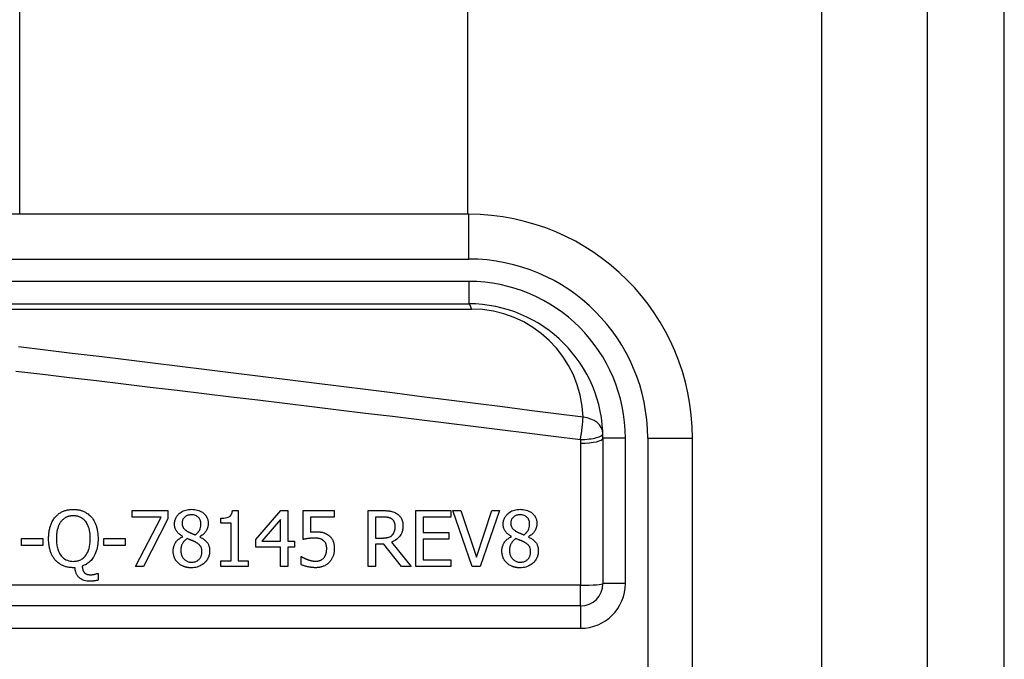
# Model space of a CAD drawing. Header units: inches. Extents: x 6 to 216, y 11 to 118.
# Tile 131 of 212: x 40.601 to 41.467, y 49.87 to 50.433. Entities that reach past the tile are written whole.
import ezdxf

# ---------------------------------------------------------------- set-up
doc = ezdxf.new("R2010")
doc.units = ezdxf.units.IN
doc.header["$MEASUREMENT"] = 0
doc.layers.add('Visible Edges(ANSI)', color=7, linetype='Continuous', lineweight=25)
doc.layers.add('Visible Tangent Edges(ANSI)', color=7, linetype='Continuous', lineweight=25)

msp = doc.modelspace()

# ---------------------------------------------------------------- linework, layer by layer
at = {"layer": 'Visible Edges(ANSI)'}
for p, q in [((41.3992, 79.61773), (41.3992, 20.13673)), ((41.4672, 20.13673), (41.4672, 79.61773)), ((40.60106, 50.26159), (40.60106, 75.14487)), ((40.99476, 75.14487), (40.99476, 50.26159)), ((40.99595, 50.26159), (40.34689, 50.26159)), ((40.34689, 50.18285), (40.99595, 50.18285)), ((41.11406, 50.06474), (41.11406, 49.93677)), ((41.1928, 49.69072), (41.1928, 50.06474)), ((40.6998, 49.9952), (40.6998, 50.00098)), ((40.6998, 50.00098), (40.73103, 50.00098)), ((40.73103, 50.00098), (40.73103, 49.9936)), ((40.78802, 50.00114), (40.79312, 50.00114)), ((40.79312, 50.00114), (40.79312, 49.95679)), ((40.80864, 49.97561), (40.83065, 50.00098)), ((40.83065, 50.00098), (40.83671, 50.00098)), ((40.83671, 50.00098), (40.83671, 49.97398)), ((40.85039, 49.97561), (40.85039, 50.00098)), ((40.85039, 50.00098), (40.87739, 50.00098)), ((40.87739, 50.00098), (40.87739, 49.9952)), ((40.9073, 49.95177), (40.9073, 50.00098)), ((40.9073, 50.00098), (40.91998, 50.00098)), ((40.94929, 50.00098), (40.98008, 50.00098)), ((40.94929, 49.95177), (40.94929, 50.00098)), ((40.98008, 50.00098), (40.98008, 49.99516)), ((40.982, 50.00098), (40.98902, 50.00098)), ((40.99895, 49.95177), (40.982, 50.00098)), ((40.98902, 50.00098), (41.00265, 49.9601)), ((41.00265, 49.9601), (41.01629, 50.00098)), ((41.02295, 50.00098), (41.006, 49.95177)), ((41.01629, 50.00098), (41.02295, 50.00098)), ((40.72521, 49.9952), (40.6998, 49.9952)), ((40.70271, 49.95177), (40.72521, 49.9952)), ((40.73103, 49.9936), (40.70973, 49.95177)), ((40.77785, 49.98977), (40.77785, 49.99428)), ((40.83037, 49.9932), (40.81382, 49.97398)), ((40.83037, 49.97398), (40.83037, 49.9932)), ((40.87739, 49.9952), (40.85673, 49.9952)), ((40.85673, 49.9952), (40.85673, 49.98207)), ((40.92034, 49.99531), (40.91384, 49.99531)), ((40.91384, 49.99531), (40.91384, 49.97681)), ((40.95583, 49.99516), (40.95583, 49.98168)), ((40.98008, 49.99516), (40.95583, 49.99516)), ((40.78678, 49.98977), (40.77785, 49.98977)), ((40.78678, 49.95679), (40.78678, 49.98977)), ((40.95583, 49.98168), (40.97845, 49.98168)), ((40.97845, 49.98168), (40.97845, 49.97585)), ((40.60249, 49.97031), (40.60249, 49.97629)), ((40.60249, 49.97629), (40.62112, 49.97629)), ((40.62112, 49.97629), (40.62112, 49.97031)), ((40.67496, 49.97031), (40.67496, 49.97629)), ((40.67496, 49.97629), (40.69358, 49.97629)), ((40.69358, 49.97629), (40.69358, 49.97031)), ((40.74423, 49.97805), (40.74423, 49.97825)), ((40.75922, 49.97797), (40.75922, 49.97777)), ((40.80864, 49.96867), (40.80864, 49.97561)), ((40.81382, 49.97398), (40.83037, 49.97398)), ((40.83671, 49.97398), (40.84257, 49.97398)), ((40.84257, 49.97398), (40.84257, 49.96867)), ((40.91384, 49.97681), (40.91958, 49.97681)), ((40.92788, 49.97318), (40.94539, 49.95177)), ((40.97845, 49.97585), (40.95583, 49.97585)), ((40.95583, 49.97585), (40.95583, 49.95759)), ((41.03344, 49.97805), (41.03344, 49.97825)), ((41.04844, 49.97797), (41.04844, 49.97777)), ((40.62112, 49.97031), (40.60249, 49.97031)), ((40.69358, 49.97031), (40.67496, 49.97031)), ((40.83037, 49.96867), (40.80864, 49.96867)), ((40.83037, 49.95177), (40.83037, 49.96867)), ((40.83671, 49.96867), (40.83671, 49.95177)), ((40.84257, 49.96867), (40.83671, 49.96867)), ((40.91384, 49.97135), (40.91384, 49.95177)), ((40.92134, 49.97135), (40.91384, 49.97135)), ((40.93689, 49.95177), (40.92134, 49.97135)), ((40.77785, 49.95679), (40.78678, 49.95679)), ((40.77785, 49.95177), (40.77785, 49.95679)), ((40.79312, 49.95679), (40.80186, 49.95679)), ((40.80186, 49.95679), (40.80186, 49.95177)), ((40.84836, 49.9605), (40.84884, 49.9605)), ((40.84836, 49.95352), (40.84836, 49.9605)), ((40.95583, 49.95759), (40.98008, 49.95759)), ((40.98008, 49.95759), (40.98008, 49.95177)), ((40.64951, 49.95073), (40.648, 49.95073)), ((40.70973, 49.95177), (40.70271, 49.95177)), ((40.80186, 49.95177), (40.77785, 49.95177)), ((40.83671, 49.95177), (40.83037, 49.95177)), ((40.91384, 49.95177), (40.9073, 49.95177)), ((40.94539, 49.95177), (40.93689, 49.95177)), ((40.98008, 49.95177), (40.94929, 49.95177)), ((41.006, 49.95177), (40.99895, 49.95177)), ((40.66905, 49.94566), (40.66993, 49.94566)), ((40.66993, 49.94566), (40.66993, 49.93972)), ((41.09438, 49.91709), (40.4424, 49.91709))]:
    msp.add_line(p, q, dxfattribs=at)
at = {"layer": 'Visible Edges(ANSI)', "flags": 128}
for points in [[(40.63216, 49.99531), (40.63266, 49.99586), (40.63317, 49.99639), (40.6337, 49.99689), (40.63424, 49.99737), (40.63481, 49.99783), (40.63539, 49.99827), (40.63599, 49.99869), (40.63661, 49.99908), (40.63724, 49.99944), (40.6379, 49.99979), (40.63856, 50.00011), (40.63925, 50.0004), (40.63994, 50.00067), (40.64064, 50.00092), (40.64135, 50.00113), (40.64207, 50.00132), (40.6428, 50.00149), (40.64353, 50.00164), (40.64427, 50.00176), (40.64501, 50.00185), (40.64575, 50.00192), (40.6465, 50.00197), (40.64725, 50.002), (40.648, 50.00201)], [(40.648, 50.00201), (40.64863, 50.00201), (40.64927, 50.00199), (40.6499, 50.00195), (40.65053, 50.0019), (40.65116, 50.00183), (40.65178, 50.00175), (40.65241, 50.00164), (40.65302, 50.00153), (40.65364, 50.00139), (40.65425, 50.00124), (40.65485, 50.00106), (40.65546, 50.00087), (40.65605, 50.00066), (40.65664, 50.00043), (40.65726, 50.00017), (40.65794, 49.99985), (40.65866, 49.99947), (40.65943, 49.99904), (40.66021, 49.99853), (40.66101, 49.99797), (40.66178, 49.99736), (40.66251, 49.99672), (40.66321, 49.99603), (40.66387, 49.99531)], [(40.73709, 49.98913), (40.73711, 49.98988), (40.73717, 49.99062), (40.73727, 49.99135), (40.73741, 49.99208), (40.7376, 49.99279), (40.73784, 49.99349), (40.73812, 49.99419), (40.73845, 49.99485), (40.73882, 49.9955), (40.73922, 49.99611), (40.73967, 49.99671), (40.74015, 49.99727), (40.74067, 49.99782), (40.74128, 49.99839), (40.74198, 49.99897), (40.74279, 49.99956), (40.74371, 50.00012), (40.74475, 50.00065), (40.74589, 50.00112), (40.74706, 50.00148), (40.74825, 50.00176), (40.74947, 50.00195), (40.75069, 50.00206), (40.75193, 50.00209)], [(40.75193, 50.00209), (40.75326, 50.00206), (40.75458, 50.00194), (40.7559, 50.00174), (40.75719, 50.00145), (40.75846, 50.00105), (40.75965, 50.00055), (40.76069, 50), (40.76158, 49.99943), (40.76234, 49.99887), (40.76296, 49.99833), (40.76348, 49.99783), (40.76395, 49.99731), (40.76439, 49.99677), (40.7648, 49.99621), (40.76517, 49.99562), (40.7655, 49.99501), (40.7658, 49.99437), (40.76605, 49.99372), (40.76626, 49.99305), (40.76643, 49.99237), (40.76656, 49.99168), (40.76665, 49.99098), (40.7667, 49.99028), (40.76672, 49.98957)], [(40.77785, 49.99428), (40.77922, 49.99431), (40.78059, 49.9944), (40.7819, 49.99457), (40.78314, 49.99484), (40.78426, 49.99521), (40.78509, 49.99559), (40.78564, 49.99593), (40.78595, 49.99618), (40.7862, 49.99641), (40.78644, 49.99666), (40.78665, 49.99693), (40.78685, 49.99721), (40.78703, 49.9975), (40.78719, 49.99781), (40.78733, 49.99812), (40.78746, 49.99844), (40.78757, 49.99876), (40.78767, 49.99909), (40.78776, 49.99943), (40.78783, 49.99977), (40.78789, 50.00011), (40.78794, 50.00045), (40.78799, 50.00079), (40.78802, 50.00114)], [(40.91998, 50.00098), (40.92036, 50.00098), (40.92074, 50.00097), (40.92113, 50.00097), (40.92152, 50.00096), (40.92191, 50.00095), (40.92231, 50.00094), (40.92271, 50.00092), (40.92311, 50.00091), (40.92351, 50.00088), (40.92391, 50.00086), (40.92431, 50.00083), (40.92471, 50.0008), (40.9251, 50.00076), (40.9255, 50.00073), (40.92588, 50.00068), (40.92627, 50.00063), (40.92665, 50.00058), (40.92703, 50.00052), (40.92752, 50.00044), (40.92827, 50.00027), (40.92924, 49.99998), (40.93036, 49.99955), (40.93145, 49.99901), (40.9325, 49.99839)], [(41.0263, 49.98913), (41.02632, 49.98988), (41.02638, 49.99062), (41.02648, 49.99135), (41.02663, 49.99208), (41.02682, 49.99279), (41.02705, 49.99349), (41.02734, 49.99419), (41.02766, 49.99485), (41.02803, 49.9955), (41.02844, 49.99611), (41.02888, 49.99671), (41.02937, 49.99727), (41.02989, 49.99782), (41.03049, 49.99839), (41.03119, 49.99897), (41.032, 49.99956), (41.03293, 50.00012), (41.03397, 50.00065), (41.0351, 50.00112), (41.03627, 50.00148), (41.03747, 50.00176), (41.03868, 50.00195), (41.03991, 50.00206), (41.04114, 50.00209)], [(41.04114, 50.00209), (41.04247, 50.00206), (41.0438, 50.00194), (41.04511, 50.00174), (41.04641, 50.00145), (41.04767, 50.00105), (41.04887, 50.00055), (41.04991, 50), (41.0508, 49.99943), (41.05155, 49.99887), (41.05217, 49.99833), (41.05269, 49.99783), (41.05317, 49.99731), (41.05361, 49.99677), (41.05401, 49.99621), (41.05438, 49.99562), (41.05472, 49.99501), (41.05501, 49.99437), (41.05527, 49.99372), (41.05548, 49.99305), (41.05565, 49.99237), (41.05578, 49.99168), (41.05587, 49.99098), (41.05592, 49.99028), (41.05593, 49.98957)], [(40.62626, 49.97633), (40.62627, 49.97713), (40.62629, 49.97793), (40.62632, 49.97874), (40.62637, 49.97954), (40.62644, 49.98034), (40.62652, 49.98115), (40.62661, 49.98195), (40.62673, 49.98275), (40.62687, 49.98354), (40.62702, 49.98433), (40.6272, 49.98512), (40.62739, 49.98589), (40.62761, 49.98666), (40.62785, 49.98742), (40.62812, 49.98819), (40.62842, 49.98898), (40.62875, 49.98977), (40.62912, 49.99057), (40.62952, 49.99137), (40.62997, 49.99218), (40.63045, 49.99298), (40.63098, 49.99377), (40.63155, 49.99455), (40.63216, 49.99531)], [(40.63711, 49.99125), (40.63681, 49.99084), (40.63652, 49.99043), (40.63625, 49.99001), (40.63599, 49.98958), (40.63575, 49.98914), (40.63552, 49.98869), (40.6353, 49.98824), (40.6351, 49.98778), (40.63491, 49.98731), (40.63473, 49.98684), (40.63456, 49.98637), (40.6344, 49.98588), (40.63424, 49.98535), (40.63408, 49.98478), (40.63392, 49.98416), (40.63377, 49.9835), (40.63363, 49.98279), (40.6335, 49.98202), (40.63338, 49.98121), (40.63328, 49.98035), (40.6332, 49.97943), (40.63313, 49.97845), (40.63309, 49.97742), (40.63308, 49.97633)], [(40.64804, 49.99635), (40.64759, 49.99635), (40.64715, 49.99633), (40.64671, 49.99631), (40.64627, 49.99627), (40.64583, 49.99622), (40.64539, 49.99616), (40.64496, 49.99609), (40.64453, 49.99601), (40.6441, 49.99591), (40.64367, 49.9958), (40.64325, 49.99567), (40.64283, 49.99553), (40.64242, 49.99538), (40.642, 49.9952), (40.64155, 49.99499), (40.64107, 49.99474), (40.64057, 49.99444), (40.64005, 49.9941), (40.63952, 49.9937), (40.63898, 49.99326), (40.63848, 49.99279), (40.638, 49.9923), (40.63754, 49.99178), (40.63711, 49.99125)], [(40.65892, 49.99125), (40.6586, 49.99165), (40.65826, 49.99205), (40.65791, 49.99243), (40.65755, 49.99279), (40.65717, 49.99314), (40.65678, 49.99347), (40.65637, 49.99379), (40.65595, 49.99409), (40.65552, 49.99437), (40.65507, 49.99464), (40.65461, 49.99489), (40.65414, 49.99511), (40.65366, 49.99532), (40.65317, 49.99551), (40.65267, 49.99567), (40.65217, 49.99582), (40.65166, 49.99595), (40.65115, 49.99606), (40.65064, 49.99615), (40.65012, 49.99623), (40.6496, 49.99628), (40.64908, 49.99632), (40.64856, 49.99634), (40.64804, 49.99635)], [(40.66295, 49.97633), (40.66295, 49.97688), (40.66294, 49.97743), (40.66292, 49.97799), (40.6629, 49.97854), (40.66286, 49.9791), (40.66282, 49.97965), (40.66277, 49.98021), (40.66271, 49.98076), (40.66264, 49.98132), (40.66256, 49.98187), (40.66247, 49.98242), (40.66237, 49.98296), (40.66226, 49.98351), (40.66214, 49.98404), (40.66201, 49.98458), (40.66187, 49.98511), (40.66169, 49.98571), (40.66147, 49.98638), (40.6612, 49.98712), (40.66087, 49.98791), (40.66049, 49.98873), (40.66004, 49.98957), (40.65952, 49.99042), (40.65892, 49.99125)], [(40.66387, 49.99531), (40.66433, 49.99476), (40.66477, 49.99419), (40.66519, 49.9936), (40.66558, 49.993), (40.66596, 49.99239), (40.66631, 49.99177), (40.66664, 49.99113), (40.66696, 49.99049), (40.66726, 49.98983), (40.66753, 49.98916), (40.66779, 49.98849), (40.66805, 49.98779), (40.66829, 49.98706), (40.66851, 49.98629), (40.66873, 49.98548), (40.66893, 49.98463), (40.66911, 49.98375), (40.66928, 49.98282), (40.66942, 49.98186), (40.66954, 49.98084), (40.66964, 49.97979), (40.66971, 49.97868), (40.66976, 49.97753), (40.66977, 49.97633)], [(40.75189, 49.99723), (40.75112, 49.99721), (40.75036, 49.99713), (40.74962, 49.99701), (40.74888, 49.99682), (40.74816, 49.99657), (40.7475, 49.99626), (40.74693, 49.99594), (40.74644, 49.99561), (40.74603, 49.99528), (40.7457, 49.99498), (40.74542, 49.99469), (40.74516, 49.99438), (40.74492, 49.99406), (40.7447, 49.99373), (40.7445, 49.99338), (40.74433, 49.99302), (40.74417, 49.99265), (40.74404, 49.99227), (40.74394, 49.99188), (40.74385, 49.99149), (40.74379, 49.9911), (40.74374, 49.9907), (40.74372, 49.99029), (40.74371, 49.98989)], [(40.76026, 49.98949), (40.76025, 49.98989), (40.76023, 49.99028), (40.76019, 49.99067), (40.76013, 49.99106), (40.76005, 49.99144), (40.75995, 49.99182), (40.75983, 49.99219), (40.75969, 49.99256), (40.75953, 49.99292), (40.75936, 49.99327), (40.75916, 49.99361), (40.75895, 49.99394), (40.75872, 49.99425), (40.75847, 49.99456), (40.75821, 49.99485), (40.75791, 49.99515), (40.7575, 49.99551), (40.75697, 49.9959), (40.7563, 49.99629), (40.75548, 49.99664), (40.75461, 49.99692), (40.75371, 49.9971), (40.7528, 49.9972), (40.75189, 49.99723)], [(40.92816, 49.99364), (40.92786, 49.99383), (40.92756, 49.994), (40.92725, 49.99416), (40.92693, 49.9943), (40.92661, 49.99444), (40.92628, 49.99456), (40.92595, 49.99467), (40.92561, 49.99477), (40.92527, 49.99486), (40.92492, 49.99493), (40.92457, 49.995), (40.92421, 49.99506), (40.92385, 49.99511), (40.92349, 49.99516), (40.92313, 49.99519), (40.92277, 49.99522), (40.92242, 49.99525), (40.92208, 49.99527), (40.92175, 49.99529), (40.92144, 49.9953), (40.92113, 49.99531), (40.92085, 49.99531), (40.92058, 49.99531), (40.92034, 49.99531)], [(40.93127, 49.9871), (40.93127, 49.98737), (40.93126, 49.98764), (40.93124, 49.98792), (40.93122, 49.98819), (40.93119, 49.98846), (40.93115, 49.98873), (40.9311, 49.98899), (40.93105, 49.98926), (40.93099, 49.98952), (40.93092, 49.98979), (40.93084, 49.99005), (40.93076, 49.9903), (40.93066, 49.99056), (40.93055, 49.99081), (40.93043, 49.99108), (40.93028, 49.99137), (40.9301, 49.99167), (40.92989, 49.99197), (40.92966, 49.99228), (40.92939, 49.99259), (40.92911, 49.99288), (40.92881, 49.99315), (40.92849, 49.9934), (40.92816, 49.99364)], [(40.9325, 49.99839), (40.93304, 49.99802), (40.93355, 49.99763), (40.93404, 49.99722), (40.93451, 49.99679), (40.93496, 49.99633), (40.93538, 49.99585), (40.93577, 49.99535), (40.93614, 49.99482), (40.93647, 49.9943), (40.93676, 49.99379), (40.937, 49.9933), (40.9372, 49.99283), (40.93737, 49.99237), (40.93751, 49.99193), (40.93763, 49.99151), (40.93773, 49.99109), (40.93782, 49.99066), (40.9379, 49.99023), (40.93796, 49.9898), (40.93801, 49.98936), (40.93804, 49.98893), (40.93807, 49.98849), (40.93808, 49.98805), (40.93809, 49.98762)], [(41.0411, 49.99723), (41.04034, 49.99721), (41.03958, 49.99713), (41.03883, 49.99701), (41.03809, 49.99682), (41.03738, 49.99657), (41.03671, 49.99626), (41.03614, 49.99594), (41.03565, 49.99561), (41.03524, 49.99528), (41.03491, 49.99498), (41.03463, 49.99469), (41.03437, 49.99438), (41.03413, 49.99406), (41.03391, 49.99373), (41.03371, 49.99338), (41.03354, 49.99302), (41.03339, 49.99265), (41.03326, 49.99227), (41.03315, 49.99188), (41.03307, 49.99149), (41.033, 49.9911), (41.03296, 49.9907), (41.03293, 49.99029), (41.03292, 49.98989)], [(41.04947, 49.98949), (41.04947, 49.98989), (41.04944, 49.99028), (41.0494, 49.99067), (41.04934, 49.99106), (41.04926, 49.99144), (41.04916, 49.99182), (41.04905, 49.99219), (41.04891, 49.99256), (41.04875, 49.99292), (41.04857, 49.99327), (41.04838, 49.99361), (41.04816, 49.99394), (41.04793, 49.99425), (41.04768, 49.99456), (41.04742, 49.99485), (41.04712, 49.99515), (41.04672, 49.99551), (41.04618, 49.9959), (41.04551, 49.99629), (41.0447, 49.99664), (41.04383, 49.99692), (41.04293, 49.9971), (41.04202, 49.9972), (41.0411, 49.99723)], [(40.74423, 49.97825), (40.74381, 49.97849), (40.7434, 49.97875), (40.74299, 49.97901), (40.74259, 49.97929), (40.74219, 49.97957), (40.7418, 49.97986), (40.74142, 49.98017), (40.74104, 49.98048), (40.74068, 49.98081), (40.74032, 49.98114), (40.73998, 49.98149), (40.73966, 49.98184), (40.73935, 49.98221), (40.73905, 49.98259), (40.73875, 49.98301), (40.73845, 49.9835), (40.73816, 49.98404), (40.73788, 49.98465), (40.73763, 49.98534), (40.73743, 49.98608), (40.73727, 49.98684), (40.73717, 49.9876), (40.73711, 49.98836), (40.73709, 49.98913)], [(40.74371, 49.98989), (40.74371, 49.98963), (40.74372, 49.98937), (40.74374, 49.98911), (40.74377, 49.98885), (40.7438, 49.98859), (40.74384, 49.98833), (40.7439, 49.98808), (40.74396, 49.98782), (40.74403, 49.98757), (40.7441, 49.98732), (40.74419, 49.98707), (40.74429, 49.98683), (40.74442, 49.98655), (40.74459, 49.98624), (40.74479, 49.9859), (40.74505, 49.98554), (40.74536, 49.98515), (40.74572, 49.98475), (40.74613, 49.98436), (40.74655, 49.98399), (40.747, 49.98364), (40.74746, 49.98331), (40.74793, 49.983), (40.74842, 49.98271)], [(40.74842, 49.98271), (40.74856, 49.98264), (40.74872, 49.98255), (40.74889, 49.98245), (40.74909, 49.98235), (40.74931, 49.98224), (40.74954, 49.98212), (40.74979, 49.98199), (40.75005, 49.98186), (40.75033, 49.98173), (40.75062, 49.98159), (40.75092, 49.98145), (40.75123, 49.9813), (40.75155, 49.98115), (40.75187, 49.98101), (40.75221, 49.98086), (40.75255, 49.98071), (40.75289, 49.98057), (40.75324, 49.98042), (40.75359, 49.98028), (40.75395, 49.98014), (40.7543, 49.98001), (40.75465, 49.97988), (40.75501, 49.97976), (40.75536, 49.97964)], [(40.75536, 49.97964), (40.75558, 49.97982), (40.75581, 49.98), (40.75603, 49.98018), (40.75625, 49.98037), (40.75647, 49.98056), (40.75669, 49.98076), (40.7569, 49.98096), (40.75711, 49.98116), (40.75731, 49.98137), (40.75751, 49.98158), (40.7577, 49.9818), (40.75789, 49.98202), (40.75807, 49.98225), (40.75825, 49.98248), (40.75842, 49.98271), (40.75858, 49.98295), (40.75873, 49.98319), (40.75895, 49.98356), (40.75923, 49.98415), (40.75955, 49.98495), (40.75985, 49.98595), (40.76008, 49.98712), (40.76022, 49.9883), (40.76026, 49.98949)], [(40.76672, 49.98957), (40.76671, 49.98912), (40.76669, 49.98867), (40.76664, 49.98822), (40.76658, 49.98778), (40.7665, 49.98734), (40.7664, 49.98691), (40.76629, 49.98647), (40.76616, 49.98604), (40.76602, 49.98561), (40.76586, 49.98519), (40.76568, 49.98475), (40.76545, 49.98425), (40.76518, 49.98372), (40.76487, 49.98316), (40.76451, 49.98258), (40.76409, 49.98199), (40.76361, 49.98138), (40.76308, 49.98079), (40.76251, 49.98023), (40.76191, 49.9797), (40.76128, 49.97921), (40.76062, 49.97876), (40.75993, 49.97835), (40.75922, 49.97797)], [(40.85673, 49.98207), (40.85689, 49.9821), (40.85705, 49.98211), (40.8572, 49.98213), (40.85736, 49.98215), (40.85752, 49.98217), (40.85767, 49.98219), (40.85783, 49.9822), (40.85799, 49.98222), (40.85815, 49.98223), (40.85831, 49.98224), (40.85846, 49.98225), (40.85862, 49.98227), (40.85878, 49.98228), (40.85894, 49.98229), (40.85912, 49.9823), (40.85931, 49.98231), (40.85952, 49.98232), (40.85973, 49.98232), (40.85996, 49.98233), (40.8602, 49.98234), (40.86044, 49.98235), (40.86069, 49.98235), (40.86094, 49.98235), (40.8612, 49.98235)], [(40.8612, 49.98235), (40.86156, 49.98235), (40.86192, 49.98235), (40.86228, 49.98234), (40.86265, 49.98233), (40.86302, 49.98232), (40.86339, 49.9823), (40.86376, 49.98227), (40.86413, 49.98225), (40.86451, 49.98222), (40.86488, 49.98218), (40.86525, 49.98214), (40.86562, 49.98209), (40.86599, 49.98204), (40.86635, 49.98198), (40.86671, 49.98192), (40.86707, 49.98185), (40.86742, 49.98178), (40.86779, 49.98169), (40.86834, 49.98154), (40.86906, 49.98129), (40.86992, 49.98093), (40.87085, 49.98045), (40.87175, 49.9799), (40.8726, 49.97928)], [(40.93809, 49.98762), (40.93808, 49.98713), (40.93806, 49.98664), (40.93803, 49.98615), (40.93799, 49.98566), (40.93793, 49.98518), (40.93786, 49.98469), (40.93778, 49.98421), (40.93768, 49.98374), (40.93757, 49.98326), (40.93744, 49.98279), (40.93729, 49.98233), (40.93713, 49.98186), (40.93695, 49.98141), (40.9367, 49.98085), (40.93635, 49.98016), (40.93588, 49.97937), (40.93526, 49.97849), (40.93448, 49.97755), (40.93355, 49.97661), (40.93254, 49.97575), (40.93146, 49.97497), (40.93031, 49.97429), (40.92912, 49.97369), (40.92788, 49.97318)], [(40.92848, 49.97936), (40.9287, 49.97958), (40.92892, 49.97981), (40.92912, 49.98005), (40.92932, 49.98029), (40.9295, 49.98053), (40.92968, 49.98079), (40.92984, 49.98105), (40.93, 49.98132), (40.93015, 49.98159), (40.93028, 49.98188), (40.93041, 49.98217), (40.93053, 49.98247), (40.93064, 49.98279), (40.93075, 49.98313), (40.93085, 49.98348), (40.93094, 49.98385), (40.93102, 49.98424), (40.93109, 49.98464), (40.93115, 49.98505), (40.93119, 49.98546), (40.93123, 49.98587), (40.93125, 49.98628), (40.93126, 49.98669), (40.93127, 49.9871)], [(41.03344, 49.97825), (41.03303, 49.97849), (41.03262, 49.97875), (41.03221, 49.97901), (41.0318, 49.97929), (41.03141, 49.97957), (41.03101, 49.97986), (41.03063, 49.98017), (41.03026, 49.98048), (41.02989, 49.98081), (41.02954, 49.98114), (41.0292, 49.98149), (41.02887, 49.98184), (41.02856, 49.98221), (41.02826, 49.98259), (41.02796, 49.98301), (41.02766, 49.9835), (41.02737, 49.98404), (41.0271, 49.98465), (41.02685, 49.98534), (41.02664, 49.98608), (41.02649, 49.98684), (41.02638, 49.9876), (41.02632, 49.98836), (41.0263, 49.98913)], [(41.03292, 49.98989), (41.03293, 49.98963), (41.03294, 49.98937), (41.03296, 49.98911), (41.03298, 49.98885), (41.03302, 49.98859), (41.03306, 49.98833), (41.03311, 49.98808), (41.03317, 49.98782), (41.03324, 49.98757), (41.03332, 49.98732), (41.03341, 49.98707), (41.03351, 49.98683), (41.03364, 49.98655), (41.0338, 49.98624), (41.03401, 49.9859), (41.03426, 49.98554), (41.03457, 49.98515), (41.03494, 49.98475), (41.03534, 49.98436), (41.03577, 49.98399), (41.03621, 49.98364), (41.03667, 49.98331), (41.03715, 49.983), (41.03763, 49.98271)], [(41.03763, 49.98271), (41.03777, 49.98264), (41.03793, 49.98255), (41.03811, 49.98245), (41.03831, 49.98235), (41.03852, 49.98224), (41.03876, 49.98212), (41.039, 49.98199), (41.03927, 49.98186), (41.03954, 49.98173), (41.03983, 49.98159), (41.04013, 49.98145), (41.04044, 49.9813), (41.04076, 49.98115), (41.04109, 49.98101), (41.04142, 49.98086), (41.04176, 49.98071), (41.04211, 49.98057), (41.04245, 49.98042), (41.04281, 49.98028), (41.04316, 49.98014), (41.04351, 49.98001), (41.04387, 49.97988), (41.04422, 49.97976), (41.04457, 49.97964)], [(41.04457, 49.97964), (41.0448, 49.97982), (41.04502, 49.98), (41.04524, 49.98018), (41.04546, 49.98037), (41.04568, 49.98056), (41.0459, 49.98076), (41.04611, 49.98096), (41.04632, 49.98116), (41.04652, 49.98137), (41.04672, 49.98158), (41.04692, 49.9818), (41.0471, 49.98202), (41.04729, 49.98225), (41.04746, 49.98248), (41.04763, 49.98271), (41.04779, 49.98295), (41.04794, 49.98319), (41.04816, 49.98356), (41.04845, 49.98415), (41.04876, 49.98495), (41.04906, 49.98595), (41.0493, 49.98712), (41.04943, 49.9883), (41.04947, 49.98949)], [(41.05593, 49.98957), (41.05593, 49.98912), (41.0559, 49.98867), (41.05585, 49.98822), (41.05579, 49.98778), (41.05571, 49.98734), (41.05562, 49.98691), (41.05551, 49.98647), (41.05538, 49.98604), (41.05523, 49.98561), (41.05507, 49.98519), (41.05489, 49.98475), (41.05466, 49.98425), (41.0544, 49.98372), (41.05408, 49.98316), (41.05372, 49.98258), (41.0533, 49.98199), (41.05283, 49.98138), (41.0523, 49.98079), (41.05172, 49.98023), (41.05112, 49.9797), (41.05049, 49.97921), (41.04983, 49.97876), (41.04915, 49.97835), (41.04844, 49.97797)], [(40.63212, 49.95743), (40.63163, 49.95802), (40.63116, 49.95864), (40.63072, 49.95927), (40.6303, 49.95991), (40.6299, 49.96057), (40.62953, 49.96124), (40.62918, 49.96193), (40.62886, 49.96263), (40.62855, 49.96334), (40.62827, 49.96406), (40.62801, 49.96479), (40.62776, 49.96555), (40.62753, 49.96632), (40.62731, 49.96712), (40.62712, 49.96793), (40.62694, 49.96877), (40.62679, 49.96963), (40.62665, 49.97052), (40.62653, 49.97142), (40.62644, 49.97236), (40.62636, 49.97331), (40.62631, 49.97429), (40.62627, 49.9753), (40.62626, 49.97633)], [(40.63308, 49.97633), (40.63309, 49.97531), (40.63313, 49.97429), (40.63319, 49.97326), (40.63328, 49.97223), (40.63341, 49.9712), (40.63357, 49.97018), (40.63376, 49.96916), (40.634, 49.96816), (40.63427, 49.96717), (40.63459, 49.9662), (40.63497, 49.96523), (40.63543, 49.96422), (40.63599, 49.96319), (40.63665, 49.96215), (40.63743, 49.96113), (40.63833, 49.96014), (40.63932, 49.95925), (40.64038, 49.95846), (40.64153, 49.95779), (40.64276, 49.95724), (40.64403, 49.95682), (40.64535, 49.95653), (40.64669, 49.95636), (40.64804, 49.95631)], [(40.64804, 49.95631), (40.64888, 49.95633), (40.64971, 49.95639), (40.65054, 49.9565), (40.65136, 49.95665), (40.65217, 49.95686), (40.65297, 49.95711), (40.65375, 49.95742), (40.6545, 49.95777), (40.65523, 49.95818), (40.65592, 49.95863), (40.65659, 49.95912), (40.65722, 49.95966), (40.65784, 49.96025), (40.65852, 49.961), (40.65926, 49.96194), (40.66002, 49.96311), (40.66076, 49.96452), (40.66142, 49.96611), (40.66194, 49.96776), (40.66233, 49.96944), (40.66262, 49.97115), (40.66281, 49.97287), (40.66292, 49.9746), (40.66295, 49.97633)], [(40.66977, 49.97633), (40.66974, 49.97473), (40.66966, 49.97312), (40.66951, 49.97151), (40.66929, 49.96991), (40.669, 49.96832), (40.66863, 49.96675), (40.66816, 49.96521), (40.66761, 49.96371), (40.667, 49.96231), (40.66634, 49.96105), (40.66566, 49.95991), (40.66496, 49.95889), (40.66427, 49.95799), (40.66359, 49.9572), (40.66293, 49.95651), (40.66225, 49.95587), (40.66154, 49.95526), (40.6608, 49.95469), (40.66003, 49.95416), (40.65923, 49.95366), (40.6584, 49.95321), (40.65756, 49.95281), (40.6567, 49.95245), (40.65581, 49.95212)], [(40.73589, 49.96536), (40.7359, 49.9659), (40.73593, 49.96643), (40.73598, 49.96696), (40.73605, 49.96749), (40.73614, 49.96801), (40.73625, 49.96853), (40.73638, 49.96904), (40.73654, 49.96955), (40.73671, 49.97005), (40.7369, 49.97055), (40.73713, 49.97106), (40.73739, 49.9716), (40.73769, 49.97216), (40.73805, 49.97274), (40.73845, 49.97334), (40.73892, 49.97394), (40.73944, 49.97455), (40.74003, 49.97515), (40.74066, 49.97573), (40.74132, 49.97626), (40.74201, 49.97676), (40.74273, 49.97722), (40.74347, 49.97765), (40.74423, 49.97805)], [(40.74818, 49.97637), (40.74782, 49.97613), (40.74747, 49.97588), (40.74714, 49.97561), (40.74681, 49.97534), (40.74649, 49.97506), (40.74618, 49.97477), (40.74588, 49.97447), (40.74559, 49.97415), (40.74532, 49.97383), (40.74505, 49.9735), (40.74479, 49.97316), (40.74455, 49.9728), (40.7443, 49.97242), (40.74406, 49.97199), (40.74381, 49.97152), (40.74357, 49.97101), (40.74334, 49.97045), (40.74313, 49.96984), (40.74295, 49.96919), (40.7428, 49.96853), (40.74269, 49.96786), (40.74261, 49.96719), (40.74257, 49.96652), (40.74255, 49.96584)], [(40.75539, 49.9733), (40.75524, 49.97339), (40.75508, 49.97347), (40.75492, 49.97356), (40.75475, 49.97365), (40.75457, 49.97373), (40.75438, 49.97382), (40.75419, 49.97391), (40.75398, 49.974), (40.75376, 49.9741), (40.75353, 49.9742), (40.75329, 49.9743), (40.75302, 49.97441), (40.75275, 49.97452), (40.75245, 49.97465), (40.75213, 49.97477), (40.75179, 49.97491), (40.75143, 49.97506), (40.75105, 49.97521), (40.75064, 49.97538), (40.7502, 49.97555), (40.74974, 49.97574), (40.74925, 49.97594), (40.74873, 49.97615), (40.74818, 49.97637)], [(40.76118, 49.96485), (40.76117, 49.96538), (40.76114, 49.96591), (40.76108, 49.96644), (40.761, 49.96697), (40.7609, 49.9675), (40.76076, 49.96801), (40.76058, 49.96851), (40.76038, 49.96896), (40.76017, 49.96937), (40.75994, 49.96974), (40.75969, 49.97007), (40.75944, 49.97037), (40.75918, 49.97064), (40.7589, 49.97091), (40.7586, 49.97118), (40.75829, 49.97144), (40.75796, 49.97169), (40.75762, 49.97194), (40.75726, 49.97218), (40.7569, 49.97242), (40.75653, 49.97265), (40.75616, 49.97287), (40.75578, 49.97309), (40.75539, 49.9733)], [(40.75922, 49.97777), (40.75992, 49.97743), (40.76061, 49.97708), (40.76128, 49.97669), (40.76194, 49.97629), (40.76259, 49.97586), (40.76321, 49.9754), (40.76381, 49.97491), (40.76439, 49.9744), (40.76493, 49.97385), (40.76542, 49.9733), (40.76585, 49.97275), (40.76623, 49.97221), (40.76655, 49.97167), (40.76683, 49.97113), (40.76706, 49.97059), (40.76727, 49.97004), (40.76744, 49.96949), (40.76759, 49.96893), (40.7677, 49.96837), (40.7678, 49.96779), (40.76787, 49.96722), (40.76792, 49.96664), (40.76795, 49.96606), (40.76796, 49.96548)], [(40.86012, 49.97681), (40.85968, 49.97681), (40.85924, 49.9768), (40.8588, 49.97679), (40.85836, 49.97677), (40.85792, 49.97674), (40.85748, 49.97671), (40.85704, 49.97667), (40.85661, 49.97663), (40.85617, 49.97659), (40.85572, 49.97653), (40.85527, 49.97648), (40.85483, 49.97641), (40.85438, 49.97635), (40.85394, 49.97628), (40.8535, 49.97621), (40.85308, 49.97614), (40.85267, 49.97606), (40.85227, 49.97599), (40.8519, 49.97592), (40.85154, 49.97585), (40.85121, 49.97579), (40.85091, 49.97572), (40.85063, 49.97567), (40.85039, 49.97561)], [(40.86818, 49.97454), (40.86793, 49.97475), (40.86767, 49.97495), (40.8674, 49.97514), (40.86712, 49.97531), (40.86684, 49.97547), (40.86655, 49.97563), (40.86625, 49.97577), (40.86595, 49.97589), (40.86564, 49.97601), (40.86532, 49.97612), (40.86499, 49.97622), (40.86465, 49.97631), (40.8643, 49.97639), (40.86394, 49.97647), (40.86358, 49.97654), (40.86321, 49.9766), (40.86283, 49.97665), (40.86245, 49.97669), (40.86207, 49.97673), (40.86168, 49.97676), (40.86129, 49.97678), (40.8609, 49.9768), (40.86051, 49.97681), (40.86012, 49.97681)], [(40.87097, 49.96744), (40.87097, 49.96772), (40.87096, 49.96799), (40.87095, 49.96827), (40.87093, 49.96854), (40.87091, 49.96882), (40.87089, 49.96909), (40.87086, 49.96936), (40.87082, 49.96962), (40.87078, 49.96989), (40.87073, 49.97014), (40.87068, 49.9704), (40.87062, 49.97065), (40.87055, 49.9709), (40.87048, 49.97114), (40.87039, 49.97138), (40.8703, 49.97162), (40.8702, 49.97186), (40.87005, 49.97217), (40.86986, 49.97253), (40.86961, 49.97294), (40.8693, 49.97337), (40.86896, 49.97379), (40.86858, 49.97418), (40.86818, 49.97454)], [(40.8726, 49.97928), (40.87311, 49.97888), (40.87358, 49.97846), (40.87404, 49.97802), (40.87446, 49.97756), (40.87487, 49.97707), (40.87525, 49.97656), (40.8756, 49.97603), (40.87593, 49.97548), (40.87621, 49.97494), (40.87646, 49.9744), (40.87668, 49.97388), (40.87686, 49.97336), (40.87702, 49.97286), (40.87715, 49.97237), (40.87725, 49.97188), (40.87735, 49.97139), (40.87743, 49.9709), (40.8775, 49.9704), (40.87755, 49.9699), (40.8776, 49.9694), (40.87763, 49.9689), (40.87765, 49.96839), (40.87766, 49.9679), (40.87767, 49.9674)], [(40.91958, 49.97681), (40.91987, 49.97681), (40.92015, 49.97682), (40.92044, 49.97682), (40.92073, 49.97683), (40.92102, 49.97684), (40.9213, 49.97686), (40.92159, 49.97688), (40.92188, 49.9769), (40.92217, 49.97692), (40.92245, 49.97695), (40.92274, 49.97699), (40.92303, 49.97702), (40.92331, 49.97706), (40.92359, 49.9771), (40.92388, 49.97715), (40.92416, 49.9772), (40.92444, 49.97726), (40.92472, 49.97732), (40.92513, 49.97742), (40.92571, 49.97761), (40.9264, 49.9779), (40.92714, 49.9783), (40.92784, 49.97879), (40.92848, 49.97936)], [(41.02511, 49.96536), (41.02512, 49.9659), (41.02515, 49.96643), (41.0252, 49.96696), (41.02527, 49.96749), (41.02536, 49.96801), (41.02547, 49.96853), (41.0256, 49.96904), (41.02575, 49.96955), (41.02592, 49.97005), (41.02612, 49.97055), (41.02634, 49.97106), (41.0266, 49.9716), (41.02691, 49.97216), (41.02726, 49.97274), (41.02767, 49.97334), (41.02813, 49.97394), (41.02865, 49.97455), (41.02924, 49.97515), (41.02987, 49.97573), (41.03053, 49.97626), (41.03122, 49.97676), (41.03194, 49.97722), (41.03268, 49.97765), (41.03344, 49.97805)], [(41.03739, 49.97637), (41.03703, 49.97613), (41.03669, 49.97588), (41.03635, 49.97561), (41.03602, 49.97534), (41.0357, 49.97506), (41.03539, 49.97477), (41.0351, 49.97447), (41.03481, 49.97415), (41.03453, 49.97383), (41.03426, 49.9735), (41.03401, 49.97316), (41.03376, 49.9728), (41.03352, 49.97242), (41.03327, 49.97199), (41.03302, 49.97152), (41.03278, 49.97101), (41.03256, 49.97045), (41.03235, 49.96984), (41.03216, 49.96919), (41.03202, 49.96853), (41.03191, 49.96786), (41.03183, 49.96719), (41.03178, 49.96652), (41.03177, 49.96584)], [(41.04461, 49.9733), (41.04445, 49.97339), (41.04429, 49.97347), (41.04413, 49.97356), (41.04396, 49.97365), (41.04378, 49.97373), (41.0436, 49.97382), (41.0434, 49.97391), (41.0432, 49.974), (41.04298, 49.9741), (41.04275, 49.9742), (41.0425, 49.9743), (41.04224, 49.97441), (41.04196, 49.97452), (41.04166, 49.97465), (41.04134, 49.97477), (41.04101, 49.97491), (41.04064, 49.97506), (41.04026, 49.97521), (41.03985, 49.97538), (41.03942, 49.97555), (41.03895, 49.97574), (41.03846, 49.97594), (41.03794, 49.97615), (41.03739, 49.97637)], [(41.05039, 49.96485), (41.05038, 49.96538), (41.05035, 49.96591), (41.0503, 49.96644), (41.05022, 49.96697), (41.05011, 49.9675), (41.04997, 49.96801), (41.0498, 49.96851), (41.0496, 49.96896), (41.04938, 49.96937), (41.04915, 49.96974), (41.04891, 49.97007), (41.04865, 49.97037), (41.04839, 49.97064), (41.04811, 49.97091), (41.04781, 49.97118), (41.0475, 49.97144), (41.04717, 49.97169), (41.04683, 49.97194), (41.04648, 49.97218), (41.04612, 49.97242), (41.04575, 49.97265), (41.04537, 49.97287), (41.04499, 49.97309), (41.04461, 49.9733)], [(41.04844, 49.97777), (41.04913, 49.97743), (41.04982, 49.97708), (41.0505, 49.97669), (41.05116, 49.97629), (41.0518, 49.97586), (41.05243, 49.9754), (41.05303, 49.97491), (41.0536, 49.9744), (41.05414, 49.97385), (41.05464, 49.9733), (41.05507, 49.97275), (41.05544, 49.97221), (41.05576, 49.97167), (41.05604, 49.97113), (41.05628, 49.97059), (41.05648, 49.97004), (41.05665, 49.96949), (41.0568, 49.96893), (41.05692, 49.96837), (41.05701, 49.96779), (41.05708, 49.96722), (41.05713, 49.96664), (41.05716, 49.96606), (41.05717, 49.96548)], [(40.74012, 49.95488), (40.73983, 49.95517), (40.73954, 49.95547), (40.73927, 49.95578), (40.739, 49.95609), (40.73875, 49.95641), (40.73851, 49.95674), (40.73828, 49.95708), (40.73806, 49.95742), (40.73785, 49.95777), (40.73765, 49.95813), (40.73746, 49.95849), (40.73728, 49.95887), (40.73711, 49.95925), (40.73694, 49.95965), (40.73677, 49.9601), (40.73661, 49.96059), (40.73646, 49.96111), (40.73631, 49.96167), (40.73618, 49.96227), (40.73608, 49.96289), (40.736, 49.9635), (40.73594, 49.96412), (40.7359, 49.96474), (40.73589, 49.96536)], [(40.74255, 49.96584), (40.74257, 49.96506), (40.74264, 49.96427), (40.74276, 49.9635), (40.74293, 49.96274), (40.74315, 49.96199), (40.74343, 49.96125), (40.74376, 49.96056), (40.74412, 49.95993), (40.74451, 49.95936), (40.74491, 49.95885), (40.74532, 49.95839), (40.74573, 49.95797), (40.74616, 49.95759), (40.74661, 49.95724), (40.74708, 49.95692), (40.74757, 49.95663), (40.74809, 49.95637), (40.74862, 49.95614), (40.74917, 49.95596), (40.74972, 49.95581), (40.75028, 49.95569), (40.75085, 49.95562), (40.75143, 49.95557), (40.75201, 49.95555)], [(40.76796, 49.96548), (40.76794, 49.96462), (40.76787, 49.96376), (40.76775, 49.96291), (40.76759, 49.96208), (40.76737, 49.96125), (40.76711, 49.96043), (40.76678, 49.95963), (40.76641, 49.95885), (40.76599, 49.9581), (40.76552, 49.95738), (40.76501, 49.95669), (40.76446, 49.95603), (40.76387, 49.9554), (40.76319, 49.95475), (40.76242, 49.9541), (40.76155, 49.95345), (40.76057, 49.95283), (40.75948, 49.95225), (40.7583, 49.95175), (40.75707, 49.95134), (40.75581, 49.95103), (40.75452, 49.95081), (40.75323, 49.95069), (40.75193, 49.95065)], [(40.75201, 49.95555), (40.75279, 49.95558), (40.75356, 49.95565), (40.75433, 49.95578), (40.75509, 49.95596), (40.75582, 49.95621), (40.75652, 49.95651), (40.75715, 49.95686), (40.7577, 49.95722), (40.75818, 49.9576), (40.75861, 49.95799), (40.75898, 49.95838), (40.75933, 49.95879), (40.75964, 49.95922), (40.75992, 49.95967), (40.76018, 49.96014), (40.7604, 49.96063), (40.7606, 49.96113), (40.76076, 49.96164), (40.7609, 49.96217), (40.761, 49.96269), (40.76108, 49.96323), (40.76114, 49.96377), (40.76117, 49.96431), (40.76118, 49.96485)], [(40.86846, 49.95942), (40.86863, 49.95963), (40.86879, 49.95984), (40.86895, 49.96006), (40.8691, 49.96028), (40.86924, 49.9605), (40.86938, 49.96073), (40.86951, 49.96096), (40.86963, 49.96119), (40.86975, 49.96142), (40.86987, 49.96166), (40.86998, 49.96191), (40.87008, 49.96215), (40.87017, 49.9624), (40.87026, 49.96265), (40.87035, 49.96291), (40.87044, 49.96321), (40.87054, 49.96356), (40.87063, 49.96396), (40.87072, 49.9644), (40.8708, 49.9649), (40.87087, 49.96545), (40.87092, 49.96605), (40.87096, 49.96672), (40.87097, 49.96744)], [(40.87767, 49.9674), (40.87766, 49.96691), (40.87765, 49.96642), (40.87762, 49.96593), (40.87758, 49.96545), (40.87753, 49.96497), (40.87747, 49.96449), (40.87739, 49.96401), (40.8773, 49.96353), (40.8772, 49.96306), (40.87709, 49.96258), (40.87696, 49.96212), (40.87682, 49.96165), (40.87667, 49.96119), (40.8765, 49.96072), (40.87631, 49.96025), (40.8761, 49.95976), (40.87586, 49.95926), (40.87559, 49.95874), (40.8753, 49.95822), (40.87497, 49.95769), (40.87461, 49.95715), (40.87422, 49.95662), (40.87379, 49.95608), (40.87332, 49.95555)], [(41.02933, 49.95488), (41.02904, 49.95517), (41.02875, 49.95547), (41.02848, 49.95578), (41.02822, 49.95609), (41.02797, 49.95641), (41.02772, 49.95674), (41.02749, 49.95708), (41.02727, 49.95742), (41.02706, 49.95777), (41.02686, 49.95813), (41.02667, 49.95849), (41.02649, 49.95887), (41.02632, 49.95925), (41.02616, 49.95965), (41.02599, 49.9601), (41.02583, 49.96059), (41.02567, 49.96111), (41.02553, 49.96167), (41.0254, 49.96227), (41.02529, 49.96289), (41.02521, 49.9635), (41.02515, 49.96412), (41.02512, 49.96474), (41.02511, 49.96536)], [(41.03177, 49.96584), (41.03179, 49.96506), (41.03186, 49.96427), (41.03197, 49.9635), (41.03214, 49.96274), (41.03236, 49.96199), (41.03264, 49.96125), (41.03297, 49.96056), (41.03333, 49.95993), (41.03372, 49.95936), (41.03412, 49.95885), (41.03453, 49.95839), (41.03495, 49.95797), (41.03537, 49.95759), (41.03583, 49.95724), (41.0363, 49.95692), (41.03679, 49.95663), (41.0373, 49.95637), (41.03784, 49.95614), (41.03838, 49.95596), (41.03894, 49.95581), (41.0395, 49.95569), (41.04007, 49.95562), (41.04064, 49.95557), (41.04122, 49.95555)], [(41.05717, 49.96548), (41.05715, 49.96462), (41.05708, 49.96376), (41.05697, 49.96291), (41.0568, 49.96208), (41.05659, 49.96125), (41.05632, 49.96043), (41.056, 49.95963), (41.05562, 49.95885), (41.0552, 49.9581), (41.05474, 49.95738), (41.05423, 49.95669), (41.05367, 49.95603), (41.05308, 49.9554), (41.05241, 49.95475), (41.05164, 49.9541), (41.05076, 49.95345), (41.04978, 49.95283), (41.0487, 49.95225), (41.04751, 49.95175), (41.04628, 49.95134), (41.04502, 49.95103), (41.04374, 49.95081), (41.04244, 49.95069), (41.04114, 49.95065)], [(41.04122, 49.95555), (41.042, 49.95558), (41.04278, 49.95565), (41.04354, 49.95578), (41.0443, 49.95596), (41.04504, 49.95621), (41.04574, 49.95651), (41.04636, 49.95686), (41.04691, 49.95722), (41.0474, 49.9576), (41.04782, 49.95799), (41.0482, 49.95838), (41.04854, 49.95879), (41.04885, 49.95922), (41.04914, 49.95967), (41.04939, 49.96014), (41.04962, 49.96063), (41.04981, 49.96113), (41.04998, 49.96164), (41.05011, 49.96217), (41.05022, 49.96269), (41.05029, 49.96323), (41.05035, 49.96377), (41.05038, 49.96431), (41.05039, 49.96485)], [(40.648, 49.95073), (40.64725, 49.95074), (40.64651, 49.95077), (40.64577, 49.95082), (40.64504, 49.95089), (40.6443, 49.95098), (40.64358, 49.95109), (40.64285, 49.95123), (40.64213, 49.95139), (40.64142, 49.95158), (40.64071, 49.95179), (40.64001, 49.95203), (40.63932, 49.95229), (40.63864, 49.95258), (40.63796, 49.9529), (40.6373, 49.95324), (40.63666, 49.95361), (40.63603, 49.95401), (40.63541, 49.95443), (40.63481, 49.95487), (40.63424, 49.95534), (40.63368, 49.95583), (40.63314, 49.95634), (40.63262, 49.95687), (40.63212, 49.95743)], [(40.84884, 49.9605), (40.84894, 49.96042), (40.84906, 49.96034), (40.84919, 49.96025), (40.84932, 49.96016), (40.84947, 49.96007), (40.84963, 49.95998), (40.84979, 49.95988), (40.84997, 49.95977), (40.85016, 49.95967), (40.85035, 49.95956), (40.85056, 49.95945), (40.85078, 49.95934), (40.851, 49.95922), (40.85124, 49.9591), (40.85148, 49.95898), (40.85174, 49.95886), (40.852, 49.95874), (40.85228, 49.95862), (40.85256, 49.9585), (40.85286, 49.95837), (40.85316, 49.95825), (40.85348, 49.95812), (40.8538, 49.95799), (40.85414, 49.95787)], [(40.85414, 49.95787), (40.85434, 49.9578), (40.85454, 49.95773), (40.85475, 49.95766), (40.85496, 49.95759), (40.85516, 49.95753), (40.85537, 49.95746), (40.85558, 49.95739), (40.85579, 49.95733), (40.85599, 49.95727), (40.8562, 49.95721), (40.85641, 49.95715), (40.85662, 49.95709), (40.85683, 49.95703), (40.85704, 49.95698), (40.85725, 49.95692), (40.85746, 49.95687), (40.85767, 49.95682), (40.85791, 49.95676), (40.85824, 49.9567), (40.85867, 49.95662), (40.85919, 49.95655), (40.85982, 49.95649), (40.86054, 49.95645), (40.86136, 49.95643)], [(40.87332, 49.95555), (40.8728, 49.95503), (40.87226, 49.95453), (40.87169, 49.95407), (40.8711, 49.95363), (40.87049, 49.95323), (40.86986, 49.95285), (40.86921, 49.95251), (40.86854, 49.95219), (40.86791, 49.95193), (40.86731, 49.9517), (40.86675, 49.95151), (40.86623, 49.95136), (40.86576, 49.95124), (40.86533, 49.95114), (40.86493, 49.95106), (40.86452, 49.95099), (40.86412, 49.95093), (40.86371, 49.95087), (40.8633, 49.95083), (40.86289, 49.95079), (40.86248, 49.95076), (40.86206, 49.95074), (40.86165, 49.95073), (40.86124, 49.95073)], [(40.86136, 49.95643), (40.8616, 49.95643), (40.86184, 49.95644), (40.86208, 49.95646), (40.86232, 49.95647), (40.86255, 49.9565), (40.86279, 49.95653), (40.86303, 49.95656), (40.86326, 49.9566), (40.86349, 49.95664), (40.86373, 49.95669), (40.86396, 49.95675), (40.86419, 49.95681), (40.86442, 49.95688), (40.86465, 49.95695), (40.86488, 49.95702), (40.8651, 49.9571), (40.86534, 49.95719), (40.86566, 49.95733), (40.86607, 49.95753), (40.86653, 49.95779), (40.86705, 49.95813), (40.86755, 49.95852), (40.86802, 49.95896), (40.86846, 49.95942)], [(40.66227, 49.9388), (40.66111, 49.93884), (40.65995, 49.93895), (40.6588, 49.93915), (40.65767, 49.93944), (40.65658, 49.93983), (40.65557, 49.9403), (40.6547, 49.94081), (40.65396, 49.94133), (40.65334, 49.94184), (40.65283, 49.94232), (40.65238, 49.9428), (40.65197, 49.94331), (40.65159, 49.94384), (40.65124, 49.9444), (40.65093, 49.94497), (40.65065, 49.94557), (40.6504, 49.94619), (40.65019, 49.94681), (40.65, 49.94745), (40.64985, 49.9481), (40.64973, 49.94875), (40.64963, 49.94941), (40.64956, 49.95007), (40.64951, 49.95073)], [(40.65581, 49.95212), (40.65583, 49.95192), (40.65585, 49.95171), (40.65588, 49.95151), (40.6559, 49.9513), (40.65593, 49.9511), (40.65596, 49.95089), (40.656, 49.95069), (40.65603, 49.95048), (40.65607, 49.95028), (40.65612, 49.95007), (40.65616, 49.94987), (40.65621, 49.94967), (40.65626, 49.94947), (40.65631, 49.94927), (40.65637, 49.94907), (40.65643, 49.94887), (40.6565, 49.94866), (40.65659, 49.9484), (40.65671, 49.94811), (40.65686, 49.94778), (40.65703, 49.94745), (40.65722, 49.94712), (40.65744, 49.9468), (40.65769, 49.9465)], [(40.75193, 49.95065), (40.75149, 49.95065), (40.75105, 49.95066), (40.75061, 49.95069), (40.75017, 49.95071), (40.74973, 49.95075), (40.7493, 49.9508), (40.74886, 49.95086), (40.74843, 49.95092), (40.748, 49.951), (40.74757, 49.95108), (40.74715, 49.95118), (40.74672, 49.95128), (40.7463, 49.9514), (40.74588, 49.95153), (40.74547, 49.95167), (40.74504, 49.95182), (40.74455, 49.95202), (40.74398, 49.95227), (40.74336, 49.95257), (40.74269, 49.95294), (40.74201, 49.95337), (40.74135, 49.95383), (40.74072, 49.95433), (40.74012, 49.95488)], [(40.86124, 49.95073), (40.86071, 49.95073), (40.86019, 49.95075), (40.85967, 49.95077), (40.85915, 49.9508), (40.85863, 49.95084), (40.85811, 49.95088), (40.85759, 49.95094), (40.85708, 49.95101), (40.85656, 49.95108), (40.85605, 49.95116), (40.85553, 49.95125), (40.85502, 49.95135), (40.85451, 49.95146), (40.85399, 49.95158), (40.85346, 49.95171), (40.85292, 49.95185), (40.85236, 49.952), (40.8518, 49.95217), (40.85123, 49.95235), (40.85065, 49.95255), (40.85008, 49.95277), (40.8495, 49.953), (40.84892, 49.95325), (40.84836, 49.95352)], [(41.04114, 49.95065), (41.0407, 49.95065), (41.04026, 49.95066), (41.03982, 49.95069), (41.03938, 49.95071), (41.03895, 49.95075), (41.03851, 49.9508), (41.03808, 49.95086), (41.03765, 49.95092), (41.03722, 49.951), (41.03679, 49.95108), (41.03636, 49.95118), (41.03594, 49.95128), (41.03551, 49.9514), (41.0351, 49.95153), (41.03468, 49.95167), (41.03426, 49.95182), (41.03376, 49.95202), (41.03319, 49.95227), (41.03257, 49.95257), (41.0319, 49.95294), (41.03122, 49.95337), (41.03056, 49.95383), (41.02993, 49.95433), (41.02933, 49.95488)], [(40.65769, 49.9465), (40.65784, 49.94633), (40.658, 49.94617), (40.65817, 49.94601), (40.65834, 49.94587), (40.65852, 49.94573), (40.65871, 49.94559), (40.6589, 49.94547), (40.65909, 49.94535), (40.65929, 49.94524), (40.6595, 49.94514), (40.65971, 49.94504), (40.65993, 49.94496), (40.66017, 49.94488), (40.66041, 49.94481), (40.66067, 49.94475), (40.66094, 49.94469), (40.66124, 49.94464), (40.66153, 49.9446), (40.66184, 49.94457), (40.66214, 49.94455), (40.66245, 49.94453), (40.66275, 49.94452), (40.66305, 49.94451), (40.66335, 49.94451)], [(40.66993, 49.93972), (40.66953, 49.93963), (40.66914, 49.93954), (40.66875, 49.93946), (40.66837, 49.93938), (40.66801, 49.93932), (40.66765, 49.93925), (40.6673, 49.9392), (40.66696, 49.93915), (40.66664, 49.9391), (40.66633, 49.93906), (40.66604, 49.93903), (40.66575, 49.93899), (40.66546, 49.93896), (40.66517, 49.93894), (40.66488, 49.93891), (40.66459, 49.93889), (40.6643, 49.93887), (40.66401, 49.93885), (40.66372, 49.93884), (40.66343, 49.93883), (40.66314, 49.93882), (40.66285, 49.93881), (40.66256, 49.93881), (40.66227, 49.9388)], [(40.66335, 49.94451), (40.66352, 49.94451), (40.66369, 49.94451), (40.66386, 49.94452), (40.66403, 49.94453), (40.6642, 49.94455), (40.66438, 49.94456), (40.66455, 49.94458), (40.66472, 49.9446), (40.6649, 49.94463), (40.66507, 49.94465), (40.66524, 49.94468), (40.66542, 49.94471), (40.66559, 49.94474), (40.66576, 49.94477), (40.66593, 49.94481), (40.66609, 49.94484), (40.66626, 49.94488), (40.66642, 49.94492), (40.66664, 49.94497), (40.66702, 49.94506), (40.66751, 49.94518), (40.66804, 49.94533), (40.66858, 49.94549), (40.66905, 49.94566)]]:
    msp.add_lwpolyline(points, dxfattribs=at)
at = {"layer": 'Visible Edges(ANSI)'}
for centre, radius, start, end in [((40.99595, 50.06474), 0.19685, 0, 90), ((40.99595, 50.06474), 0.11811, 0, 90), ((41.09438, 49.93677), 0.01969, 270, 0)]:
    msp.add_arc(centre, radius, start, end, dxfattribs=at)
at = {"layer": 'Visible Tangent Edges(ANSI)'}
for p, q in [((41.3062, 79.61773), (41.3062, 20.13673)), ((40.99595, 50.22222), (40.99595, 50.26159)), ((40.34689, 50.22222), (40.99595, 50.22222)), ((40.99595, 50.20253), (40.34689, 50.20253)), ((40.99595, 50.20253), (40.99595, 50.18285)), ((40.44914, 50.17825), (40.99828, 50.17825)), ((41.09438, 50.06024), (41.09438, 49.93538)), ((41.13375, 50.06474), (41.11406, 50.06474)), ((41.13375, 49.93677), (41.13375, 50.06474)), ((41.15343, 50.06474), (41.15343, 49.69072)), ((41.15343, 50.06474), (41.1928, 50.06474)), ((41.09438, 49.93538), (40.4424, 49.93538)), ((41.09438, 49.91709), (41.09438, 49.93538)), ((41.13375, 49.93677), (41.11406, 49.93677)), ((41.09438, 49.91709), (41.09438, 49.8974)), ((40.4424, 49.8974), (41.09438, 49.8974))]:
    msp.add_line(p, q, dxfattribs=at)
at = {"layer": 'Visible Tangent Edges(ANSI)', "flags": 128}
for points in [[(41.09665, 50.08303), (41.07299, 50.08607), (41.04934, 50.0891), (41.02568, 50.09212), (41.00203, 50.09513), (40.97837, 50.09813), (40.95471, 50.10112), (40.93105, 50.10411), (40.90739, 50.10708), (40.88373, 50.11005), (40.86007, 50.11301), (40.83641, 50.11596), (40.81274, 50.1189), (40.78908, 50.12183), (40.76542, 50.12475), (40.74175, 50.12767), (40.71809, 50.13058), (40.69442, 50.13348), (40.67075, 50.13637), (40.64709, 50.13925), (40.62342, 50.14212), (40.59975, 50.14499)], [(40.59743, 50.1237), (40.6211, 50.12091), (40.64476, 50.11811), (40.66843, 50.11531), (40.6921, 50.1125), (40.71576, 50.10967), (40.73943, 50.10684), (40.76309, 50.104), (40.78676, 50.10116), (40.81042, 50.0983), (40.83408, 50.09544), (40.85775, 50.09256), (40.88141, 50.08968), (40.90507, 50.08679), (40.92873, 50.08389), (40.95239, 50.08099), (40.97605, 50.07807), (40.9997, 50.07514), (41.02336, 50.07221), (41.04702, 50.06927), (41.07067, 50.06632), (41.09433, 50.06336)], [(41.09433, 50.06336), (41.09433, 50.06323), (41.09434, 50.0631), (41.09434, 50.06297), (41.09434, 50.06284), (41.09435, 50.06271), (41.09435, 50.06258), (41.09435, 50.06245), (41.09436, 50.06232), (41.09436, 50.06219), (41.09436, 50.06206), (41.09436, 50.06193), (41.09437, 50.0618), (41.09437, 50.06167), (41.09437, 50.06154), (41.09437, 50.06141), (41.09437, 50.06128), (41.09437, 50.06115), (41.09438, 50.06102), (41.09438, 50.06089), (41.09438, 50.06076), (41.09438, 50.06063), (41.09438, 50.0605), (41.09438, 50.06037), (41.09438, 50.06024)]]:
    msp.add_lwpolyline(points, dxfattribs=at)
at = {"layer": 'Visible Tangent Edges(ANSI)'}
for centre, radius, start, end in [((40.99595, 50.06474), 0.15748, 0, 90), ((40.99595, 50.06474), 0.1378, 0, 90), ((40.99828, 50.07983), 0.09843, 1.86625, 90), ((41.09438, 49.93677), 0.03937, 270, 0)]:
    msp.add_arc(centre, radius, start, end, dxfattribs=at)
for centre, major_axis, ratio, start_param, end_param in [((40.99595, 50.16316), (0, 0.01969), 0.183721, 5.58589, 6.283185), ((41.09433, 50.06794), (-0.00251, -0.01952), 0.030516, 1.33773, 2.458093), ((41.09433, 50.06794), (0.01967, 0.00064), 0.770235, 0, 1.427427), ((41.09433, 50.06794), (0.01967, 0.00064), 0.232745, 4.704805, 6.283185), ((41.09438, 50.06474), (0.01969, 0), 0.228742, 4.712389, 6.283185), ((41.09438, 49.93677), (0.01969, 0), 0.07065, 4.712389, 6.283185)]:
    msp.add_ellipse(centre, major_axis=major_axis, ratio=ratio, start_param=start_param, end_param=end_param, dxfattribs=at)

doc.saveas('drawing.dxf')
